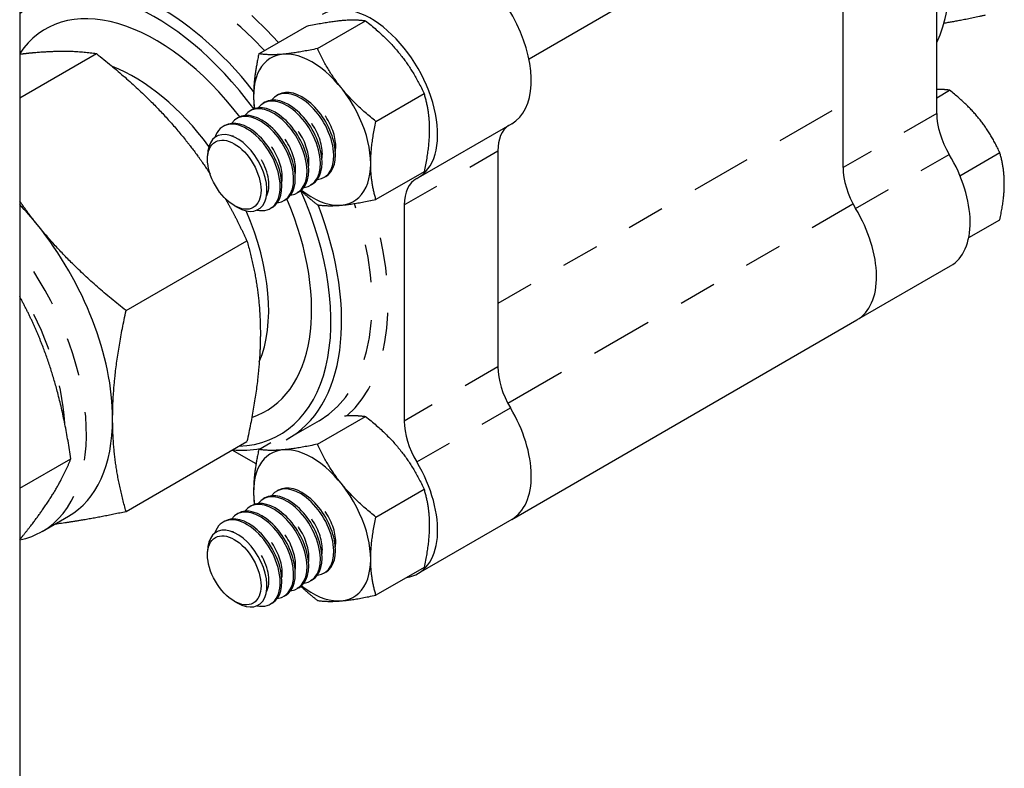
# Paper-space layout 'SHEET_1' of a CAD drawing. Header units: inches. Extents: x 3 to 360, y 8 to 227.
# Tile 38 of 98: x 80.3 to 82.9, y 109.61 to 111.59. Entities that reach past the tile are written whole.
import ezdxf

# ---------------------------------------------------------------- set-up
doc = ezdxf.new("R2010")
doc.units = ezdxf.units.IN
doc.header["$LTSCALE"] = 10.666667
doc.header["$MEASUREMENT"] = 0
doc.linetypes.add('DOUBLE_DASH_DOUBLE_DOT', pattern=[0.74, 0.24, -0.06, 0.24, -0.06, 0.01, -0.06, 0.01, -0.06])
doc.layers.get('0').update_dxf_attribs({"lineweight": 25})
doc.layers.add('PHANTOM', color=7, linetype='DOUBLE_DASH_DOUBLE_DOT', lineweight=25)

psp = doc.layouts.new('SHEET_1')

# ---------------------------------------------------------------- linework, layer by layer
for p, q in [((80.2954, 118.7311), (80.2954, 108.1424)), ((82.463, 111.9624), (81.6412, 111.488)), ((82.7185, 111.3443), (82.7185, 111.9151)), ((82.471, 111.2014), (82.471, 111.7722)), ((81.082, 111.5157), (81.2092, 111.5892)), ((80.9273, 111.5019), (81.0544, 111.5753)), ((80.2954, 111.3856), (80.4981, 111.5026)), ((82.7185, 111.386), (82.7526, 111.4057)), ((80.9789, 111.3942), (80.9744, 111.3917)), ((81.2367, 111.3233), (81.3639, 111.3967)), ((80.9082, 111.3534), (80.9037, 111.3509)), ((80.9435, 111.3738), (80.9391, 111.3713)), ((80.8728, 111.333), (80.8684, 111.3304)), ((80.8374, 111.3126), (80.833, 111.31)), ((81.5955, 111.3172), (81.348, 111.1743)), ((80.7917, 111.2235), (80.7917, 111.2326)), ((81.5589, 111.2455), (81.5589, 110.6748)), ((82.78, 111.18), (82.8852, 111.2408)), ((81.1039, 111.1777), (81.0994, 111.1752)), ((81.3639, 111.1904), (81.2367, 111.117)), ((81.0685, 111.1573), (81.0641, 111.1548)), ((81.0332, 111.1369), (81.0287, 111.1344)), ((80.8624, 111.101), (80.8703, 111.0964)), ((80.9624, 111.0961), (80.958, 111.0935)), ((80.9978, 111.1165), (80.9934, 111.1139)), ((81.3114, 111.1027), (81.3114, 110.5319)), ((82.8032, 111.0165), (82.8852, 111.0638)), ((80.5765, 110.8235), (80.8958, 111.0078)), ((82.5077, 110.7988), (82.7551, 110.9416)), ((81.5955, 110.2721), (82.5077, 110.7988)), ((81.0867, 110.5328), (81.0063, 110.4863)), ((81.082, 110.4706), (81.2092, 110.544)), ((80.5765, 110.2932), (80.8958, 110.4775)), ((80.9273, 110.4568), (80.9591, 110.4752)), ((80.9199, 110.4187), (80.8569, 110.455)), ((80.2954, 110.3542), (80.4305, 110.4322)), ((80.9789, 110.3491), (80.9744, 110.3466)), ((81.2367, 110.2781), (81.3639, 110.3516)), ((80.9435, 110.3287), (80.9391, 110.3262)), ((80.8728, 110.2879), (80.8684, 110.2853)), ((80.9082, 110.3083), (80.9037, 110.3057)), ((80.3552, 110.2403), (80.4245, 110.2803)), ((80.8374, 110.2675), (80.833, 110.2649)), ((81.5955, 110.2721), (81.348, 110.1292)), ((80.7917, 110.1784), (80.7917, 110.1874)), ((81.1039, 110.1326), (81.0994, 110.1301)), ((81.3639, 110.1453), (81.2367, 110.0718)), ((81.0685, 110.1122), (81.0641, 110.1096)), ((81.0332, 110.0918), (81.0287, 110.0892)), ((80.8624, 110.0559), (80.8703, 110.0513)), ((80.9978, 110.0714), (80.9934, 110.0688)), ((80.9624, 110.051), (80.958, 110.0484))]:
    psp.add_line(p, q)
for centre, major_axis, start_param, end_param in [((82.2792, 112.0006), (0.3375, -0.5846), 0.383818, 1.162632), ((81.4705, 111.5337), (-0.125, 0.2165), 3.141593, 6.053325), ((80.6547, 111.0627), (-0.3275, 0.5672), 4.90363, 6.385798), ((80.6688, 111.0709), (-0.3375, 0.5846), 4.959248, 6.171626), ((80.6547, 111.0627), (-0.2913, 0.5046), 4.928154, 6.557328), ((81.223, 111.3909), (-0.125, 0.2165), 3.114235, 6.310543), ((81.0681, 111.3014), (0.1094, -0.1894), 5.315709, 10.392254), ((80.598, 111.03), (-0.2512, 0.4352), 4.909446, 5.659687), ((81.0369, 111.2834), (-0.0625, 0.1083), 2.891507, 6.533271), ((81.0414, 111.286), (0.0625, -0.1083), 0, 3.141593), ((81.0016, 111.263), (-0.0625, 0.1083), 2.891507, 6.533271), ((81.006, 111.2656), (0.0625, -0.1083), 0, 3.141593), ((80.9353, 111.2247), (0.0625, -0.1083), 0, 3.141593), ((80.9662, 111.2426), (-0.0625, 0.1083), 2.891507, 6.533271), ((80.9707, 111.2452), (0.0625, -0.1083), 0, 3.141593), ((80.8955, 111.2018), (-0.0625, 0.1083), 2.6621, 6.762678), ((80.8999, 111.2043), (0.0625, -0.1083), 0, 3.141593), ((80.9309, 111.2222), (-0.0625, 0.1083), 2.891507, 6.533271), ((82.8246, 111.283), (-0.075, 0.1299), 0.785398, 1.598154), ((81.665, 111.1843), (-0.075, 0.1299), 0.044677, 0.785398), ((80.8703, 111.1872), (0.0556, -0.0962), 5.497787, 10.210176), ((82.6301, 111.1581), (0.125, -0.2165), 0, 1.598154), ((82.5771, 111.1402), (0.075, -0.1299), 3.926991, 4.739746), ((81.4175, 111.0414), (-0.075, 0.1299), 6.255828, 7.068583), ((80.6547, 111.0627), (0.3275, -0.5672), 5.991787, 7.662071), ((80.6547, 111.0627), (0.2913, -0.5046), 6.162188, 7.638217), ((80.1433, 110.7675), (0.2812, -0.4871), 1.832596, 1.963716), ((80.6688, 111.0709), (0.3375, -0.5846), 6.262652, 7.58405), ((82.3827, 111.0153), (0.125, -0.2165), 0, 1.598154), ((82.3827, 111.0153), (0.125, -0.2165), 0, 1.598154), ((80.598, 111.03), (-0.2512, 0.4352), 3.550279, 4.515332), ((80.1433, 110.7675), (0.2812, -0.4871), 0.785398, 1.832596), ((81.665, 110.6135), (-0.075, 0.1299), 0.785398, 1.598154), ((81.4705, 110.4886), (0.125, -0.2165), 0, 1.598154), ((81.4705, 110.4886), (0.125, -0.2165), 0, 1.598154), ((80.1433, 110.7675), (0.2812, -0.4871), 0, 0.785398), ((81.4175, 110.4706), (0.075, -0.1299), 3.926991, 4.739746), ((80.6688, 111.0709), (0.3375, -0.5846), 5.905342, 6.079524), ((81.0681, 110.2563), (0.1094, -0.1894), 5.315709, 10.392254), ((81.223, 110.3457), (0.125, -0.2165), 6.064524, 7.881339), ((81.0016, 110.2179), (-0.0625, 0.1083), 2.891507, 6.533271), ((81.006, 110.2205), (0.0625, -0.1083), 0, 3.141593), ((81.0369, 110.2383), (-0.0625, 0.1083), 2.891507, 6.533271), ((81.0414, 110.2409), (0.0625, -0.1083), 0, 3.141593), ((80.9662, 110.1975), (-0.0625, 0.1083), 2.891507, 6.533271), ((80.9707, 110.2), (0.0625, -0.1083), 0, 3.141593), ((80.9309, 110.1771), (-0.0625, 0.1083), 2.891507, 6.533271), ((80.9353, 110.1796), (0.0625, -0.1083), 0, 3.141593), ((80.8955, 110.1567), (-0.0625, 0.1083), 2.6621, 6.762678), ((80.8999, 110.1592), (0.0625, -0.1083), 0, 3.141593), ((80.8703, 110.1421), (0.0556, -0.0962), 5.497787, 10.210176)]:
    psp.add_ellipse(centre, major_axis=major_axis, ratio=0.57735, start_param=start_param, end_param=end_param)
for centre in [(80.8624, 111.1826), (80.8624, 110.1375)]:
    psp.add_ellipse(centre, major_axis=(-0.05, 0.0866), ratio=0.57735)
for points, weights in [([(81.0544, 111.5753), (81.1576, 111.5971), (81.2092, 111.5892)], [1, 1.15470053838, 1]), ([(81.2092, 111.5892), (81.3123, 111.5078), (81.3639, 111.3967)], [1, 1.15470053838, 1]), ([(82.7378, 111.5831), (82.7875, 111.5917), (82.8478, 111.6045)], [1.01842839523, 1.0157495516, 1]), ([(80.3347, 111.5054), (80.427, 111.5136), (80.4981, 111.5026)], [1, 1.0379548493, 1]), ([(81.082, 111.5157), (80.9788, 111.4939), (80.9273, 111.5019)], [1, 1.15470053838, 1]), ([(81.2367, 111.3233), (81.1336, 111.4046), (81.082, 111.5157)], [1, 1.15470053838, 1]), ([(80.2954, 111.5012), (80.3158, 111.5037), (80.3347, 111.5054)], [1.0120935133, 1.00754768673, 1]), ([(80.4981, 111.5026), (80.6402, 111.3906), (80.7324, 111.2757)], [1, 1.0379548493, 1]), ([(80.9273, 111.5019), (80.9089, 111.4179), (80.9152, 111.3566)], [1, 1.10546874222, 1.06712860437]), ([(82.7526, 111.4057), (82.7368, 111.4081), (82.7185, 111.4078)], [1, 1.05025136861, 1.06782484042]), ([(82.8852, 111.2408), (82.841, 111.336), (82.7526, 111.4057)], [1, 1.15455095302, 1]), ([(81.3639, 111.3967), (81.3897, 111.3084), (81.3639, 111.1904)], [1, 1.15470053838, 1]), ([(81.2367, 111.117), (81.2109, 111.2052), (81.2367, 111.3233)], [1, 1.15470053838, 1]), ([(80.7324, 111.2757), (80.7674, 111.2323), (80.7983, 111.1851)], [1, 1.0140421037, 1.01769393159]), ([(82.8971, 111.1592), (82.8971, 111.2002), (82.8852, 111.2408)], [1, 1.03802697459, 1]), ([(82.8852, 111.0638), (82.8971, 111.1181), (82.8971, 111.1592)], [1, 1.03802697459, 1]), ([(80.8382, 111.1199), (80.868, 111.0676), (80.8958, 111.0078)], [1.01791545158, 1.01448815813, 1]), ([(81.0384, 111.1404), (81.058, 111.122), (81.082, 111.1031)], [1.05090289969, 1.03212073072, 1]), ([(80.3421, 111.0504), (80.3177, 111.0807), (80.2954, 111.1128)], [1, 1.00976422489, 1.01450458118]), ([(81.082, 111.1031), (81.1336, 111.0952), (81.2367, 111.117)], [1, 1.15470053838, 1]), ([(80.5765, 110.8235), (80.4344, 110.9356), (80.3421, 111.0504)], [1, 1.0379548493, 1]), ([(80.8958, 111.0078), (80.9313, 110.8862), (80.9313, 110.7632)], [1, 1.0379548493, 1]), ([(80.3556, 110.7312), (80.3301, 110.797), (80.2954, 110.8606)], [1, 1.01889855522, 1.01897709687]), ([(80.541, 110.5378), (80.541, 110.6609), (80.5765, 110.8235)], [1, 1.0379548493, 1]), ([(80.9313, 110.7632), (80.9313, 110.6401), (80.8958, 110.4775)], [1, 1.0379548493, 1]), ([(80.4305, 110.4322), (80.4059, 110.6014), (80.3556, 110.7312)], [1, 1.0379548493, 1]), ([(81.1539, 110.5458), (81.1846, 110.5478), (81.2092, 110.544)], [1.07627537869, 1.06823198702, 1]), ([(80.5765, 110.2932), (80.541, 110.4148), (80.541, 110.5378)], [1, 1.0379548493, 1]), ([(81.2092, 110.544), (81.3123, 110.4627), (81.3639, 110.3516)], [1, 1.15470053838, 1]), ([(81.082, 110.4706), (80.9788, 110.4488), (80.9273, 110.4568)], [1, 1.15470053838, 1]), ([(81.2367, 110.2781), (81.1336, 110.3595), (81.082, 110.4706)], [1, 1.15470053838, 1]), ([(80.9273, 110.4568), (80.9089, 110.3727), (80.9152, 110.3115)], [1, 1.10546874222, 1.06712860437]), ([(80.3556, 110.2972), (80.4059, 110.3689), (80.4305, 110.4322)], [1, 1.0379548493, 1]), ([(81.3639, 110.3516), (81.3897, 110.2633), (81.3639, 110.1453)], [1, 1.15470053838, 1]), ([(80.2954, 110.2185), (80.3301, 110.2609), (80.3556, 110.2972)], [1.01897709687, 1.01889855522, 1]), ([(80.3895, 110.2601), (80.4673, 110.2701), (80.5765, 110.2932)], [1.01375847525, 1.02892942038, 1]), ([(81.2367, 110.0718), (81.2109, 110.1601), (81.2367, 110.2781)], [1, 1.15470053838, 1]), ([(81.0384, 110.0953), (81.058, 110.0769), (81.082, 110.058)], [1.05090289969, 1.03212073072, 1]), ([(81.082, 110.058), (81.1336, 110.05), (81.2367, 110.0718)], [1, 1.15470053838, 1])]:
    psp.add_rational_spline(points, weights, degree=2)
psp.add_open_spline([(80.3552, 110.2403), (80.3367, 110.2296), (80.3165, 110.2217), (80.2954, 110.2168)], degree=3)
at = {"layer": 'PHANTOM', "ltscale": 0.062141}
psp.add_line((82.4413, 111.3514), (81.5589, 110.842), dxfattribs=at)
at = {"layer": 'PHANTOM', "ltscale": 0.017357}
for p, q in [((82.7185, 111.3443), (82.471, 111.2014)), ((81.3114, 111.1027), (81.5589, 111.2455)), ((82.5042, 111.0933), (82.7517, 111.2362)), ((81.5589, 110.6748), (81.3114, 110.5319)), ((81.3445, 110.4238), (81.592, 110.5667))]:
    psp.add_line(p, q, dxfattribs=at)
at = {"layer": 'PHANTOM', "ltscale": 0.064204}
psp.add_line((81.5851, 110.5791), (82.4967, 111.1054), dxfattribs=at)
at = {"layer": 'PHANTOM', "ltscale": 0.038033}
psp.add_ellipse((80.7705, 111.1296), major_axis=(-0.3525, 0.6105), ratio=0.57735, start_param=5.065871, end_param=6.150309, dxfattribs=at)
at = {"layer": 'PHANTOM', "ltscale": 0.036574}
psp.add_ellipse((80.7492, 111.1173), major_axis=(-0.3375, 0.5846), ratio=0.57735, start_param=5.08232, end_param=6.171626, dxfattribs=at)
at = {"layer": 'PHANTOM', "ltscale": 0.009305}
for centre in [(81.0613, 111.2975), (81.0259, 111.2771), (80.9905, 111.2566), (80.9198, 111.2158), (80.9552, 111.2362), (81.0613, 110.2523), (81.0259, 110.2319), (80.9905, 110.2115), (80.9552, 110.1911), (80.9198, 110.1707)]:
    psp.add_ellipse(centre, major_axis=(-0.049, 0.0848), ratio=0.57735, start_param=3.749756, end_param=5.675022, dxfattribs=at)
at = {"layer": 'PHANTOM', "ltscale": 0.011755}
for centre in [(80.8845, 111.1954), (80.8845, 110.1503)]:
    psp.add_ellipse(centre, major_axis=(0.049, -0.0848), ratio=0.57735, start_param=0.35732, end_param=2.784273, dxfattribs=at)
at = {"layer": 'PHANTOM', "ltscale": 0.041353}
psp.add_ellipse((80.7492, 111.1173), major_axis=(0.3375, -0.5846), ratio=0.57735, start_param=0, end_param=1.231245, dxfattribs=at)
at = {"layer": 'PHANTOM', "ltscale": 0.038951}
psp.add_ellipse((80.7705, 111.1296), major_axis=(0.3525, -0.6105), ratio=0.57735, start_param=0.114068, end_param=1.224627, dxfattribs=at)
at = {"layer": 'PHANTOM', "ltscale": 0.049441}
psp.add_ellipse((80.074, 110.7274), major_axis=(0.2812, -0.4871), ratio=0.57735, start_param=0, end_param=1.765784, dxfattribs=at)
at = {"layer": 'PHANTOM', "ltscale": 0.019776}
psp.add_ellipse((80.0457, 110.7111), major_axis=(0.2612, -0.4525), ratio=0.57735, start_param=0.85136, end_param=1.614043, dxfattribs=at)

doc.saveas('drawing.dxf')
